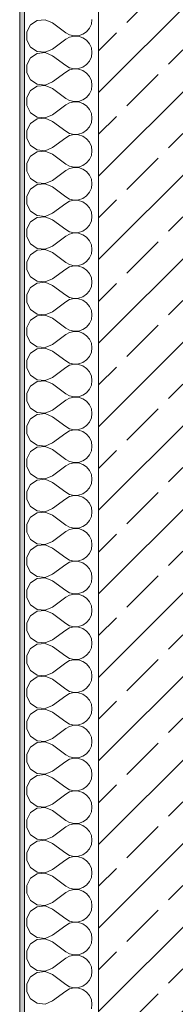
# Model space of a CAD drawing. Header units: metres. Extents: x -3.6 to 84.5, y -11 to 16.8.
# Tile 5 of 225: x -0.175 to 0.141, y 1.866 to 3.866. Entities that reach past the tile are written whole.
import ezdxf

# ---------------------------------------------------------------- set-up
doc = ezdxf.new("R2010")
doc.units = ezdxf.units.M
doc.header["$MEASUREMENT"] = 0
doc.layers.add('604 - Struktur.Wand Aussen', color=7, linetype='Continuous')

# ---------------------------------------------------------------- blocks, each defined once
blk = doc.blocks.new('*X10')
at = {"layer": '604 - Struktur.Wand Aussen', "color": 7, "linetype": 'Continuous', "lineweight": 5}
for p, q in [((-0.1395, 3.8648), (-0.153, 3.8558)), ((-0.1233, 3.8663), (-0.1395, 3.8648)), ((-0.1083, 3.86), (-0.1233, 3.8663)), ((-0.0296, 3.8576), (-0.0283, 3.8667)), ((-0.153, 3.8558), (-0.1607, 3.8415)), ((-0.1607, 3.8415), (-0.1607, 3.8252)), ((-0.1083, 3.86), (-0.0817, 3.84)), ((-0.0468, 3.8369), (-0.0392, 3.8421)), ((-0.0392, 3.8421), (-0.0333, 3.8491)), ((-0.0333, 3.8491), (-0.0296, 3.8576)), ((-0.1607, 3.8252), (-0.153, 3.8109)), ((-0.1083, 3.8067), (-0.0817, 3.8267)), ((-0.0817, 3.84), (-0.0736, 3.8355)), ((-0.0736, 3.8311), (-0.0817, 3.8267)), ((-0.0736, 3.8355), (-0.0647, 3.8335)), ((-0.0647, 3.8332), (-0.0736, 3.8311)), ((-0.0647, 3.8335), (-0.0555, 3.8339)), ((-0.0555, 3.8328), (-0.0647, 3.8332)), ((-0.0555, 3.8339), (-0.0468, 3.8369)), ((-0.0468, 3.8298), (-0.0555, 3.8328)), ((-0.0392, 3.8246), (-0.0468, 3.8298)), ((-0.0333, 3.8175), (-0.0392, 3.8246)), ((-0.153, 3.8109), (-0.1395, 3.8019)), ((-0.1395, 3.8019), (-0.1233, 3.8004)), ((-0.1233, 3.8004), (-0.1083, 3.8067)), ((-0.0296, 3.8091), (-0.0333, 3.8175)), ((-0.0283, 3.8), (-0.0296, 3.8091)), ((-0.153, 3.7891), (-0.1607, 3.7748)), ((-0.1395, 3.7981), (-0.153, 3.7891)), ((-0.1233, 3.7996), (-0.1395, 3.7981)), ((-0.1083, 3.7933), (-0.1233, 3.7996)), ((-0.1083, 3.7933), (-0.0817, 3.7733)), ((-0.0392, 3.7754), (-0.0333, 3.7825)), ((-0.0333, 3.7825), (-0.0296, 3.7909)), ((-0.0296, 3.7909), (-0.0283, 3.8)), ((-0.1607, 3.7748), (-0.1607, 3.7585)), ((-0.0817, 3.7733), (-0.0736, 3.7689)), ((-0.0736, 3.7645), (-0.0817, 3.76)), ((-0.0736, 3.7689), (-0.0647, 3.7668)), ((-0.0647, 3.7665), (-0.0736, 3.7645)), ((-0.0647, 3.7668), (-0.0555, 3.7672)), ((-0.0555, 3.7661), (-0.0647, 3.7665)), ((-0.0555, 3.7672), (-0.0468, 3.7702)), ((-0.0468, 3.7631), (-0.0555, 3.7661)), ((-0.0468, 3.7702), (-0.0392, 3.7754)), ((-0.0392, 3.7579), (-0.0468, 3.7631)), ((-0.1607, 3.7585), (-0.153, 3.7442)), ((-0.153, 3.7442), (-0.1395, 3.7352)), ((-0.1083, 3.74), (-0.0817, 3.76)), ((-0.0333, 3.7509), (-0.0392, 3.7579)), ((-0.0296, 3.7424), (-0.0333, 3.7509)), ((-0.0283, 3.7333), (-0.0296, 3.7424)), ((-0.153, 3.7224), (-0.1607, 3.7081)), ((-0.1395, 3.7314), (-0.153, 3.7224)), ((-0.1395, 3.7352), (-0.1233, 3.7337)), ((-0.1233, 3.733), (-0.1395, 3.7314)), ((-0.1233, 3.7337), (-0.1083, 3.74)), ((-0.1083, 3.7267), (-0.1233, 3.733)), ((-0.1083, 3.7267), (-0.0817, 3.7067)), ((-0.0333, 3.7158), (-0.0296, 3.7242)), ((-0.0296, 3.7242), (-0.0283, 3.7333)), ((-0.1607, 3.7081), (-0.1607, 3.6919)), ((-0.0817, 3.7067), (-0.0736, 3.7022)), ((-0.0736, 3.7022), (-0.0647, 3.7001)), ((-0.0647, 3.7001), (-0.0555, 3.7006)), ((-0.0555, 3.7006), (-0.0468, 3.7035)), ((-0.0468, 3.7035), (-0.0392, 3.7087)), ((-0.0392, 3.7087), (-0.0333, 3.7158)), ((-0.1607, 3.6919), (-0.153, 3.6776)), ((-0.1083, 3.6733), (-0.0817, 3.6933)), ((-0.0736, 3.6978), (-0.0817, 3.6933)), ((-0.0647, 3.6999), (-0.0736, 3.6978)), ((-0.0555, 3.6994), (-0.0647, 3.6999)), ((-0.0468, 3.6965), (-0.0555, 3.6994)), ((-0.0392, 3.6913), (-0.0468, 3.6965)), ((-0.0333, 3.6842), (-0.0392, 3.6913)), ((-0.0296, 3.6758), (-0.0333, 3.6842)), ((-0.153, 3.6776), (-0.1395, 3.6686)), ((-0.1395, 3.6648), (-0.153, 3.6558)), ((-0.1395, 3.6686), (-0.1233, 3.667)), ((-0.1233, 3.6663), (-0.1395, 3.6648)), ((-0.1233, 3.667), (-0.1083, 3.6733)), ((-0.1083, 3.66), (-0.1233, 3.6663)), ((-0.0283, 3.6667), (-0.0296, 3.6758)), ((-0.0296, 3.6576), (-0.0283, 3.6667)), ((-0.153, 3.6558), (-0.1607, 3.6415)), ((-0.1607, 3.6415), (-0.1607, 3.6252)), ((-0.1083, 3.66), (-0.0817, 3.64)), ((-0.0468, 3.6369), (-0.0392, 3.6421)), ((-0.0392, 3.6421), (-0.0333, 3.6491)), ((-0.0333, 3.6491), (-0.0296, 3.6576)), ((-0.1607, 3.6252), (-0.153, 3.6109)), ((-0.1083, 3.6067), (-0.0817, 3.6267)), ((-0.0817, 3.64), (-0.0736, 3.6355)), ((-0.0736, 3.6311), (-0.0817, 3.6267)), ((-0.0736, 3.6355), (-0.0647, 3.6335)), ((-0.0647, 3.6332), (-0.0736, 3.6311)), ((-0.0647, 3.6335), (-0.0555, 3.6339)), ((-0.0555, 3.6328), (-0.0647, 3.6332)), ((-0.0555, 3.6339), (-0.0468, 3.6369)), ((-0.0468, 3.6298), (-0.0555, 3.6328)), ((-0.0392, 3.6246), (-0.0468, 3.6298)), ((-0.0333, 3.6175), (-0.0392, 3.6246)), ((-0.153, 3.6109), (-0.1395, 3.6019)), ((-0.1395, 3.6019), (-0.1233, 3.6004)), ((-0.1233, 3.6004), (-0.1083, 3.6067)), ((-0.0296, 3.6091), (-0.0333, 3.6175)), ((-0.0283, 3.6), (-0.0296, 3.6091)), ((-0.153, 3.5891), (-0.1607, 3.5748)), ((-0.1395, 3.5981), (-0.153, 3.5891)), ((-0.1233, 3.5996), (-0.1395, 3.5981)), ((-0.1083, 3.5933), (-0.1233, 3.5996)), ((-0.1083, 3.5933), (-0.0817, 3.5733)), ((-0.0392, 3.5754), (-0.0333, 3.5825)), ((-0.0333, 3.5825), (-0.0296, 3.5909)), ((-0.0296, 3.5909), (-0.0283, 3.6)), ((-0.1607, 3.5748), (-0.1607, 3.5585)), ((-0.0817, 3.5733), (-0.0736, 3.5689)), ((-0.0736, 3.5645), (-0.0817, 3.56)), ((-0.0736, 3.5689), (-0.0647, 3.5668)), ((-0.0647, 3.5665), (-0.0736, 3.5645)), ((-0.0647, 3.5668), (-0.0555, 3.5672)), ((-0.0555, 3.5661), (-0.0647, 3.5665)), ((-0.0555, 3.5672), (-0.0468, 3.5702)), ((-0.0468, 3.5631), (-0.0555, 3.5661)), ((-0.0468, 3.5702), (-0.0392, 3.5754)), ((-0.0392, 3.5579), (-0.0468, 3.5631)), ((-0.1607, 3.5585), (-0.153, 3.5442)), ((-0.153, 3.5442), (-0.1395, 3.5352)), ((-0.1083, 3.54), (-0.0817, 3.56)), ((-0.0333, 3.5509), (-0.0392, 3.5579)), ((-0.0296, 3.5424), (-0.0333, 3.5509)), ((-0.0283, 3.5333), (-0.0296, 3.5424)), ((-0.153, 3.5224), (-0.1607, 3.5081)), ((-0.1395, 3.5314), (-0.153, 3.5224)), ((-0.1395, 3.5352), (-0.1233, 3.5337)), ((-0.1233, 3.533), (-0.1395, 3.5314)), ((-0.1233, 3.5337), (-0.1083, 3.54)), ((-0.1083, 3.5267), (-0.1233, 3.533)), ((-0.1083, 3.5267), (-0.0817, 3.5067)), ((-0.0333, 3.5158), (-0.0296, 3.5242)), ((-0.0296, 3.5242), (-0.0283, 3.5333)), ((-0.1607, 3.5081), (-0.1607, 3.4919)), ((-0.0817, 3.5067), (-0.0736, 3.5022)), ((-0.0736, 3.5022), (-0.0647, 3.5001)), ((-0.0647, 3.5001), (-0.0555, 3.5006)), ((-0.0555, 3.5006), (-0.0468, 3.5035)), ((-0.0468, 3.5035), (-0.0392, 3.5087)), ((-0.0392, 3.5087), (-0.0333, 3.5158)), ((-0.1607, 3.4919), (-0.153, 3.4776)), ((-0.1083, 3.4733), (-0.0817, 3.4933)), ((-0.0736, 3.4978), (-0.0817, 3.4933)), ((-0.0647, 3.4999), (-0.0736, 3.4978)), ((-0.0555, 3.4994), (-0.0647, 3.4999)), ((-0.0468, 3.4965), (-0.0555, 3.4994)), ((-0.0392, 3.4913), (-0.0468, 3.4965)), ((-0.0333, 3.4842), (-0.0392, 3.4913)), ((-0.0296, 3.4758), (-0.0333, 3.4842)), ((-0.153, 3.4776), (-0.1395, 3.4686)), ((-0.1395, 3.4648), (-0.153, 3.4558)), ((-0.1395, 3.4686), (-0.1233, 3.467)), ((-0.1233, 3.4663), (-0.1395, 3.4648)), ((-0.1233, 3.467), (-0.1083, 3.4733)), ((-0.1083, 3.46), (-0.1233, 3.4663)), ((-0.0283, 3.4667), (-0.0296, 3.4758)), ((-0.0296, 3.4576), (-0.0283, 3.4667)), ((-0.153, 3.4558), (-0.1607, 3.4415)), ((-0.1607, 3.4415), (-0.1607, 3.4252)), ((-0.1083, 3.46), (-0.0817, 3.44)), ((-0.0468, 3.4369), (-0.0392, 3.4421)), ((-0.0392, 3.4421), (-0.0333, 3.4491)), ((-0.0333, 3.4491), (-0.0296, 3.4576)), ((-0.1607, 3.4252), (-0.153, 3.4109)), ((-0.1083, 3.4067), (-0.0817, 3.4267)), ((-0.0817, 3.44), (-0.0736, 3.4355)), ((-0.0736, 3.4311), (-0.0817, 3.4267)), ((-0.0736, 3.4355), (-0.0647, 3.4335)), ((-0.0647, 3.4332), (-0.0736, 3.4311)), ((-0.0647, 3.4335), (-0.0555, 3.4339)), ((-0.0555, 3.4328), (-0.0647, 3.4332)), ((-0.0555, 3.4339), (-0.0468, 3.4369)), ((-0.0468, 3.4298), (-0.0555, 3.4328)), ((-0.0392, 3.4246), (-0.0468, 3.4298)), ((-0.0333, 3.4175), (-0.0392, 3.4246)), ((-0.153, 3.4109), (-0.1395, 3.4019)), ((-0.1395, 3.4019), (-0.1233, 3.4004)), ((-0.1233, 3.4004), (-0.1083, 3.4067)), ((-0.0296, 3.4091), (-0.0333, 3.4175)), ((-0.0283, 3.4), (-0.0296, 3.4091)), ((-0.153, 3.3891), (-0.1607, 3.3748)), ((-0.1395, 3.3981), (-0.153, 3.3891)), ((-0.1233, 3.3996), (-0.1395, 3.3981)), ((-0.1083, 3.3933), (-0.1233, 3.3996)), ((-0.1083, 3.3933), (-0.0817, 3.3733)), ((-0.0392, 3.3754), (-0.0333, 3.3825)), ((-0.0333, 3.3825), (-0.0296, 3.3909)), ((-0.0296, 3.3909), (-0.0283, 3.4)), ((-0.1607, 3.3748), (-0.1607, 3.3585)), ((-0.0817, 3.3733), (-0.0736, 3.3689)), ((-0.0736, 3.3645), (-0.0817, 3.36)), ((-0.0736, 3.3689), (-0.0647, 3.3668)), ((-0.0647, 3.3665), (-0.0736, 3.3645)), ((-0.0647, 3.3668), (-0.0555, 3.3672)), ((-0.0555, 3.3661), (-0.0647, 3.3665)), ((-0.0555, 3.3672), (-0.0468, 3.3702)), ((-0.0468, 3.3631), (-0.0555, 3.3661)), ((-0.0468, 3.3702), (-0.0392, 3.3754)), ((-0.0392, 3.3579), (-0.0468, 3.3631)), ((-0.1607, 3.3585), (-0.153, 3.3442)), ((-0.153, 3.3442), (-0.1395, 3.3352)), ((-0.1083, 3.34), (-0.0817, 3.36)), ((-0.0333, 3.3509), (-0.0392, 3.3579)), ((-0.0296, 3.3424), (-0.0333, 3.3509)), ((-0.0283, 3.3333), (-0.0296, 3.3424)), ((-0.153, 3.3224), (-0.1607, 3.3081)), ((-0.1395, 3.3314), (-0.153, 3.3224)), ((-0.1395, 3.3352), (-0.1233, 3.3337)), ((-0.1233, 3.333), (-0.1395, 3.3314)), ((-0.1233, 3.3337), (-0.1083, 3.34)), ((-0.1083, 3.3267), (-0.1233, 3.333)), ((-0.1083, 3.3267), (-0.0817, 3.3067)), ((-0.0333, 3.3158), (-0.0296, 3.3242)), ((-0.0296, 3.3242), (-0.0283, 3.3333)), ((-0.1607, 3.3081), (-0.1607, 3.2919)), ((-0.0817, 3.3067), (-0.0736, 3.3022)), ((-0.0736, 3.3022), (-0.0647, 3.3001)), ((-0.0647, 3.3001), (-0.0555, 3.3006)), ((-0.0555, 3.3006), (-0.0468, 3.3035)), ((-0.0468, 3.3035), (-0.0392, 3.3087)), ((-0.0392, 3.3087), (-0.0333, 3.3158)), ((-0.1607, 3.2919), (-0.153, 3.2776)), ((-0.1083, 3.2733), (-0.0817, 3.2933)), ((-0.0736, 3.2978), (-0.0817, 3.2933)), ((-0.0647, 3.2999), (-0.0736, 3.2978)), ((-0.0555, 3.2994), (-0.0647, 3.2999)), ((-0.0468, 3.2965), (-0.0555, 3.2994)), ((-0.0392, 3.2913), (-0.0468, 3.2965)), ((-0.0333, 3.2842), (-0.0392, 3.2913)), ((-0.0296, 3.2758), (-0.0333, 3.2842)), ((-0.153, 3.2776), (-0.1395, 3.2686)), ((-0.1395, 3.2648), (-0.153, 3.2558)), ((-0.1395, 3.2686), (-0.1233, 3.267)), ((-0.1233, 3.2663), (-0.1395, 3.2648)), ((-0.1233, 3.267), (-0.1083, 3.2733)), ((-0.1083, 3.26), (-0.1233, 3.2663)), ((-0.0283, 3.2667), (-0.0296, 3.2758)), ((-0.0296, 3.2576), (-0.0283, 3.2667)), ((-0.153, 3.2558), (-0.1607, 3.2415)), ((-0.1607, 3.2415), (-0.1607, 3.2252)), ((-0.1083, 3.26), (-0.0817, 3.24)), ((-0.0468, 3.2369), (-0.0392, 3.2421)), ((-0.0392, 3.2421), (-0.0333, 3.2491)), ((-0.0333, 3.2491), (-0.0296, 3.2576)), ((-0.1607, 3.2252), (-0.153, 3.2109)), ((-0.1083, 3.2067), (-0.0817, 3.2267)), ((-0.0817, 3.24), (-0.0736, 3.2355)), ((-0.0736, 3.2311), (-0.0817, 3.2267)), ((-0.0736, 3.2355), (-0.0647, 3.2335)), ((-0.0647, 3.2332), (-0.0736, 3.2311)), ((-0.0647, 3.2335), (-0.0555, 3.2339)), ((-0.0555, 3.2328), (-0.0647, 3.2332)), ((-0.0555, 3.2339), (-0.0468, 3.2369)), ((-0.0468, 3.2298), (-0.0555, 3.2328)), ((-0.0392, 3.2246), (-0.0468, 3.2298)), ((-0.0333, 3.2175), (-0.0392, 3.2246)), ((-0.153, 3.2109), (-0.1395, 3.2019)), ((-0.1395, 3.2019), (-0.1233, 3.2004)), ((-0.1233, 3.2004), (-0.1083, 3.2067)), ((-0.0296, 3.2091), (-0.0333, 3.2175)), ((-0.0283, 3.2), (-0.0296, 3.2091)), ((-0.153, 3.1891), (-0.1607, 3.1748)), ((-0.1395, 3.1981), (-0.153, 3.1891)), ((-0.1233, 3.1996), (-0.1395, 3.1981)), ((-0.1083, 3.1933), (-0.1233, 3.1996)), ((-0.1083, 3.1933), (-0.0817, 3.1733)), ((-0.0392, 3.1754), (-0.0333, 3.1825)), ((-0.0333, 3.1825), (-0.0296, 3.1909)), ((-0.0296, 3.1909), (-0.0283, 3.2)), ((-0.1607, 3.1748), (-0.1607, 3.1585)), ((-0.0817, 3.1733), (-0.0736, 3.1689)), ((-0.0736, 3.1645), (-0.0817, 3.16)), ((-0.0736, 3.1689), (-0.0647, 3.1668)), ((-0.0647, 3.1665), (-0.0736, 3.1645)), ((-0.0647, 3.1668), (-0.0555, 3.1672)), ((-0.0555, 3.1661), (-0.0647, 3.1665)), ((-0.0555, 3.1672), (-0.0468, 3.1702)), ((-0.0468, 3.1631), (-0.0555, 3.1661)), ((-0.0468, 3.1702), (-0.0392, 3.1754)), ((-0.0392, 3.1579), (-0.0468, 3.1631)), ((-0.1607, 3.1585), (-0.153, 3.1442)), ((-0.153, 3.1442), (-0.1395, 3.1352)), ((-0.1083, 3.14), (-0.0817, 3.16)), ((-0.0333, 3.1509), (-0.0392, 3.1579)), ((-0.0296, 3.1424), (-0.0333, 3.1509)), ((-0.0283, 3.1333), (-0.0296, 3.1424)), ((-0.153, 3.1224), (-0.1607, 3.1081)), ((-0.1395, 3.1314), (-0.153, 3.1224)), ((-0.1395, 3.1352), (-0.1233, 3.1337)), ((-0.1233, 3.133), (-0.1395, 3.1314)), ((-0.1233, 3.1337), (-0.1083, 3.14)), ((-0.1083, 3.1267), (-0.1233, 3.133)), ((-0.1083, 3.1267), (-0.0817, 3.1067)), ((-0.0333, 3.1158), (-0.0296, 3.1242)), ((-0.0296, 3.1242), (-0.0283, 3.1333)), ((-0.1607, 3.1081), (-0.1607, 3.0919)), ((-0.0817, 3.1067), (-0.0736, 3.1022)), ((-0.0736, 3.1022), (-0.0647, 3.1001)), ((-0.0647, 3.1001), (-0.0555, 3.1006)), ((-0.0555, 3.1006), (-0.0468, 3.1035)), ((-0.0468, 3.1035), (-0.0392, 3.1087)), ((-0.0392, 3.1087), (-0.0333, 3.1158)), ((-0.1607, 3.0919), (-0.153, 3.0776)), ((-0.1083, 3.0733), (-0.0817, 3.0933)), ((-0.0736, 3.0978), (-0.0817, 3.0933)), ((-0.0647, 3.0999), (-0.0736, 3.0978)), ((-0.0555, 3.0994), (-0.0647, 3.0999)), ((-0.0468, 3.0965), (-0.0555, 3.0994)), ((-0.0392, 3.0913), (-0.0468, 3.0965)), ((-0.0333, 3.0842), (-0.0392, 3.0913)), ((-0.0296, 3.0758), (-0.0333, 3.0842)), ((-0.153, 3.0776), (-0.1395, 3.0686)), ((-0.1395, 3.0648), (-0.153, 3.0558)), ((-0.1395, 3.0686), (-0.1233, 3.067)), ((-0.1233, 3.0663), (-0.1395, 3.0648)), ((-0.1233, 3.067), (-0.1083, 3.0733)), ((-0.1083, 3.06), (-0.1233, 3.0663)), ((-0.0283, 3.0667), (-0.0296, 3.0758)), ((-0.0296, 3.0576), (-0.0283, 3.0667)), ((-0.153, 3.0558), (-0.1607, 3.0415)), ((-0.1607, 3.0415), (-0.1607, 3.0252)), ((-0.1083, 3.06), (-0.0817, 3.04)), ((-0.0468, 3.0369), (-0.0392, 3.0421)), ((-0.0392, 3.0421), (-0.0333, 3.0491)), ((-0.0333, 3.0491), (-0.0296, 3.0576)), ((-0.1607, 3.0252), (-0.153, 3.0109)), ((-0.1083, 3.0067), (-0.0817, 3.0267)), ((-0.0817, 3.04), (-0.0736, 3.0355)), ((-0.0736, 3.0311), (-0.0817, 3.0267)), ((-0.0736, 3.0355), (-0.0647, 3.0335)), ((-0.0647, 3.0332), (-0.0736, 3.0311)), ((-0.0647, 3.0335), (-0.0555, 3.0339)), ((-0.0555, 3.0328), (-0.0647, 3.0332)), ((-0.0555, 3.0339), (-0.0468, 3.0369)), ((-0.0468, 3.0298), (-0.0555, 3.0328)), ((-0.0392, 3.0246), (-0.0468, 3.0298)), ((-0.0333, 3.0175), (-0.0392, 3.0246)), ((-0.153, 3.0109), (-0.1395, 3.0019)), ((-0.1395, 3.0019), (-0.1233, 3.0004)), ((-0.1233, 3.0004), (-0.1083, 3.0067)), ((-0.0296, 3.0091), (-0.0333, 3.0175)), ((-0.0283, 3), (-0.0296, 3.0091)), ((-0.153, 2.9891), (-0.1607, 2.9748)), ((-0.1395, 2.9981), (-0.153, 2.9891)), ((-0.1233, 2.9996), (-0.1395, 2.9981)), ((-0.1083, 2.9933), (-0.1233, 2.9996)), ((-0.1083, 2.9933), (-0.0817, 2.9733)), ((-0.0392, 2.9754), (-0.0333, 2.9825)), ((-0.0333, 2.9825), (-0.0296, 2.9909)), ((-0.0296, 2.9909), (-0.0283, 3)), ((-0.1607, 2.9748), (-0.1607, 2.9585)), ((-0.0817, 2.9733), (-0.0736, 2.9689)), ((-0.0736, 2.9645), (-0.0817, 2.96)), ((-0.0736, 2.9689), (-0.0647, 2.9668)), ((-0.0647, 2.9665), (-0.0736, 2.9645)), ((-0.0647, 2.9668), (-0.0555, 2.9672)), ((-0.0555, 2.9661), (-0.0647, 2.9665)), ((-0.0555, 2.9672), (-0.0468, 2.9702)), ((-0.0468, 2.9631), (-0.0555, 2.9661)), ((-0.0468, 2.9702), (-0.0392, 2.9754)), ((-0.0392, 2.9579), (-0.0468, 2.9631)), ((-0.1607, 2.9585), (-0.153, 2.9442)), ((-0.153, 2.9442), (-0.1395, 2.9352)), ((-0.1083, 2.94), (-0.0817, 2.96)), ((-0.0333, 2.9509), (-0.0392, 2.9579)), ((-0.0296, 2.9424), (-0.0333, 2.9509)), ((-0.0283, 2.9333), (-0.0296, 2.9424)), ((-0.153, 2.9224), (-0.1607, 2.9081)), ((-0.1395, 2.9314), (-0.153, 2.9224)), ((-0.1395, 2.9352), (-0.1233, 2.9337)), ((-0.1233, 2.933), (-0.1395, 2.9314)), ((-0.1233, 2.9337), (-0.1083, 2.94)), ((-0.1083, 2.9267), (-0.1233, 2.933)), ((-0.1083, 2.9267), (-0.0817, 2.9067)), ((-0.0333, 2.9158), (-0.0296, 2.9242)), ((-0.0296, 2.9242), (-0.0283, 2.9333)), ((-0.1607, 2.9081), (-0.1607, 2.8919)), ((-0.0817, 2.9067), (-0.0736, 2.9022)), ((-0.0736, 2.9022), (-0.0647, 2.9001)), ((-0.0647, 2.9001), (-0.0555, 2.9006)), ((-0.0555, 2.9006), (-0.0468, 2.9035)), ((-0.0468, 2.9035), (-0.0392, 2.9087)), ((-0.0392, 2.9087), (-0.0333, 2.9158)), ((-0.1607, 2.8919), (-0.153, 2.8776)), ((-0.1083, 2.8733), (-0.0817, 2.8933)), ((-0.0736, 2.8978), (-0.0817, 2.8933)), ((-0.0647, 2.8999), (-0.0736, 2.8978)), ((-0.0555, 2.8994), (-0.0647, 2.8999)), ((-0.0468, 2.8965), (-0.0555, 2.8994)), ((-0.0392, 2.8913), (-0.0468, 2.8965)), ((-0.0333, 2.8842), (-0.0392, 2.8913)), ((-0.0296, 2.8758), (-0.0333, 2.8842)), ((-0.153, 2.8776), (-0.1395, 2.8686)), ((-0.1395, 2.8648), (-0.153, 2.8558)), ((-0.1395, 2.8686), (-0.1233, 2.867)), ((-0.1233, 2.8663), (-0.1395, 2.8648)), ((-0.1233, 2.867), (-0.1083, 2.8733)), ((-0.1083, 2.86), (-0.1233, 2.8663)), ((-0.0283, 2.8667), (-0.0296, 2.8758)), ((-0.0296, 2.8576), (-0.0283, 2.8667)), ((-0.153, 2.8558), (-0.1607, 2.8415)), ((-0.1607, 2.8415), (-0.1607, 2.8252)), ((-0.1083, 2.86), (-0.0817, 2.84)), ((-0.0468, 2.8369), (-0.0392, 2.8421)), ((-0.0392, 2.8421), (-0.0333, 2.8491)), ((-0.0333, 2.8491), (-0.0296, 2.8576)), ((-0.1607, 2.8252), (-0.153, 2.8109)), ((-0.1083, 2.8067), (-0.0817, 2.8267)), ((-0.0817, 2.84), (-0.0736, 2.8355)), ((-0.0736, 2.8311), (-0.0817, 2.8267)), ((-0.0736, 2.8355), (-0.0647, 2.8335)), ((-0.0647, 2.8332), (-0.0736, 2.8311)), ((-0.0647, 2.8335), (-0.0555, 2.8339)), ((-0.0555, 2.8328), (-0.0647, 2.8332)), ((-0.0555, 2.8339), (-0.0468, 2.8369)), ((-0.0468, 2.8298), (-0.0555, 2.8328)), ((-0.0392, 2.8246), (-0.0468, 2.8298)), ((-0.0333, 2.8175), (-0.0392, 2.8246)), ((-0.153, 2.8109), (-0.1395, 2.8019)), ((-0.1395, 2.8019), (-0.1233, 2.8004)), ((-0.1233, 2.8004), (-0.1083, 2.8067)), ((-0.0296, 2.8091), (-0.0333, 2.8175)), ((-0.0283, 2.8), (-0.0296, 2.8091)), ((-0.153, 2.7891), (-0.1607, 2.7748)), ((-0.1395, 2.7981), (-0.153, 2.7891)), ((-0.1233, 2.7996), (-0.1395, 2.7981)), ((-0.1083, 2.7933), (-0.1233, 2.7996)), ((-0.1083, 2.7933), (-0.0817, 2.7733)), ((-0.0392, 2.7754), (-0.0333, 2.7825)), ((-0.0333, 2.7825), (-0.0296, 2.7909)), ((-0.0296, 2.7909), (-0.0283, 2.8)), ((-0.1607, 2.7748), (-0.1607, 2.7585)), ((-0.0817, 2.7733), (-0.0736, 2.7689)), ((-0.0736, 2.7645), (-0.0817, 2.76)), ((-0.0736, 2.7689), (-0.0647, 2.7668)), ((-0.0647, 2.7665), (-0.0736, 2.7645)), ((-0.0647, 2.7668), (-0.0555, 2.7672)), ((-0.0555, 2.7661), (-0.0647, 2.7665)), ((-0.0555, 2.7672), (-0.0468, 2.7702)), ((-0.0468, 2.7631), (-0.0555, 2.7661)), ((-0.0468, 2.7702), (-0.0392, 2.7754)), ((-0.0392, 2.7579), (-0.0468, 2.7631)), ((-0.1607, 2.7585), (-0.153, 2.7442)), ((-0.153, 2.7442), (-0.1395, 2.7352)), ((-0.1083, 2.74), (-0.0817, 2.76)), ((-0.0333, 2.7509), (-0.0392, 2.7579)), ((-0.0296, 2.7424), (-0.0333, 2.7509)), ((-0.0283, 2.7333), (-0.0296, 2.7424)), ((-0.153, 2.7224), (-0.1607, 2.7081)), ((-0.1395, 2.7314), (-0.153, 2.7224)), ((-0.1395, 2.7352), (-0.1233, 2.7337)), ((-0.1233, 2.733), (-0.1395, 2.7314)), ((-0.1233, 2.7337), (-0.1083, 2.74)), ((-0.1083, 2.7267), (-0.1233, 2.733)), ((-0.1083, 2.7267), (-0.0817, 2.7067)), ((-0.0333, 2.7158), (-0.0296, 2.7242)), ((-0.0296, 2.7242), (-0.0283, 2.7333)), ((-0.1607, 2.7081), (-0.1607, 2.6919)), ((-0.0817, 2.7067), (-0.0736, 2.7022)), ((-0.0736, 2.7022), (-0.0647, 2.7001)), ((-0.0647, 2.7001), (-0.0555, 2.7006)), ((-0.0555, 2.7006), (-0.0468, 2.7035)), ((-0.0468, 2.7035), (-0.0392, 2.7087)), ((-0.0392, 2.7087), (-0.0333, 2.7158)), ((-0.1607, 2.6919), (-0.153, 2.6776)), ((-0.1083, 2.6733), (-0.0817, 2.6933)), ((-0.0736, 2.6978), (-0.0817, 2.6933)), ((-0.0647, 2.6999), (-0.0736, 2.6978)), ((-0.0555, 2.6994), (-0.0647, 2.6999)), ((-0.0468, 2.6965), (-0.0555, 2.6994)), ((-0.0392, 2.6913), (-0.0468, 2.6965)), ((-0.0333, 2.6842), (-0.0392, 2.6913)), ((-0.0296, 2.6758), (-0.0333, 2.6842)), ((-0.153, 2.6776), (-0.1395, 2.6686)), ((-0.1395, 2.6648), (-0.153, 2.6558)), ((-0.1395, 2.6686), (-0.1233, 2.667)), ((-0.1233, 2.6663), (-0.1395, 2.6648)), ((-0.1233, 2.667), (-0.1083, 2.6733)), ((-0.1083, 2.66), (-0.1233, 2.6663)), ((-0.0283, 2.6667), (-0.0296, 2.6758)), ((-0.0296, 2.6576), (-0.0283, 2.6667)), ((-0.153, 2.6558), (-0.1607, 2.6415)), ((-0.1607, 2.6415), (-0.1607, 2.6252)), ((-0.1083, 2.66), (-0.0817, 2.64)), ((-0.0468, 2.6369), (-0.0392, 2.6421)), ((-0.0392, 2.6421), (-0.0333, 2.6491)), ((-0.0333, 2.6491), (-0.0296, 2.6576)), ((-0.1607, 2.6252), (-0.153, 2.6109)), ((-0.1083, 2.6067), (-0.0817, 2.6267)), ((-0.0817, 2.64), (-0.0736, 2.6355)), ((-0.0736, 2.6311), (-0.0817, 2.6267)), ((-0.0736, 2.6355), (-0.0647, 2.6335)), ((-0.0647, 2.6332), (-0.0736, 2.6311)), ((-0.0647, 2.6335), (-0.0555, 2.6339)), ((-0.0555, 2.6328), (-0.0647, 2.6332)), ((-0.0555, 2.6339), (-0.0468, 2.6369)), ((-0.0468, 2.6298), (-0.0555, 2.6328)), ((-0.0392, 2.6246), (-0.0468, 2.6298)), ((-0.0333, 2.6175), (-0.0392, 2.6246)), ((-0.153, 2.6109), (-0.1395, 2.6019)), ((-0.1395, 2.6019), (-0.1233, 2.6004)), ((-0.1233, 2.6004), (-0.1083, 2.6067)), ((-0.0296, 2.6091), (-0.0333, 2.6175)), ((-0.0283, 2.6), (-0.0296, 2.6091)), ((-0.153, 2.5891), (-0.1607, 2.5748)), ((-0.1395, 2.5981), (-0.153, 2.5891)), ((-0.1233, 2.5996), (-0.1395, 2.5981)), ((-0.1083, 2.5933), (-0.1233, 2.5996)), ((-0.1083, 2.5933), (-0.0817, 2.5733)), ((-0.0392, 2.5754), (-0.0333, 2.5825)), ((-0.0333, 2.5825), (-0.0296, 2.5909)), ((-0.0296, 2.5909), (-0.0283, 2.6)), ((-0.1607, 2.5748), (-0.1607, 2.5585)), ((-0.0817, 2.5733), (-0.0736, 2.5689)), ((-0.0736, 2.5645), (-0.0817, 2.56)), ((-0.0736, 2.5689), (-0.0647, 2.5668)), ((-0.0647, 2.5665), (-0.0736, 2.5645)), ((-0.0647, 2.5668), (-0.0555, 2.5672)), ((-0.0555, 2.5661), (-0.0647, 2.5665)), ((-0.0555, 2.5672), (-0.0468, 2.5702)), ((-0.0468, 2.5631), (-0.0555, 2.5661)), ((-0.0468, 2.5702), (-0.0392, 2.5754)), ((-0.0392, 2.5579), (-0.0468, 2.5631)), ((-0.1607, 2.5585), (-0.153, 2.5442)), ((-0.153, 2.5442), (-0.1395, 2.5352)), ((-0.1083, 2.54), (-0.0817, 2.56)), ((-0.0333, 2.5509), (-0.0392, 2.5579)), ((-0.0296, 2.5424), (-0.0333, 2.5509)), ((-0.0283, 2.5333), (-0.0296, 2.5424)), ((-0.153, 2.5224), (-0.1607, 2.5081)), ((-0.1395, 2.5314), (-0.153, 2.5224)), ((-0.1395, 2.5352), (-0.1233, 2.5337)), ((-0.1233, 2.533), (-0.1395, 2.5314)), ((-0.1233, 2.5337), (-0.1083, 2.54)), ((-0.1083, 2.5267), (-0.1233, 2.533)), ((-0.1083, 2.5267), (-0.0817, 2.5067)), ((-0.0333, 2.5158), (-0.0296, 2.5242)), ((-0.0296, 2.5242), (-0.0283, 2.5333)), ((-0.1607, 2.5081), (-0.1607, 2.4919)), ((-0.0817, 2.5067), (-0.0736, 2.5022)), ((-0.0736, 2.5022), (-0.0647, 2.5001)), ((-0.0647, 2.5001), (-0.0555, 2.5006)), ((-0.0555, 2.5006), (-0.0468, 2.5035)), ((-0.0468, 2.5035), (-0.0392, 2.5087)), ((-0.0392, 2.5087), (-0.0333, 2.5158)), ((-0.1607, 2.4919), (-0.153, 2.4776)), ((-0.1083, 2.4733), (-0.0817, 2.4933)), ((-0.0736, 2.4978), (-0.0817, 2.4933)), ((-0.0647, 2.4999), (-0.0736, 2.4978)), ((-0.0555, 2.4994), (-0.0647, 2.4999)), ((-0.0468, 2.4965), (-0.0555, 2.4994)), ((-0.0392, 2.4913), (-0.0468, 2.4965)), ((-0.0333, 2.4842), (-0.0392, 2.4913)), ((-0.0296, 2.4758), (-0.0333, 2.4842)), ((-0.153, 2.4776), (-0.1395, 2.4686)), ((-0.1395, 2.4648), (-0.153, 2.4558)), ((-0.1395, 2.4686), (-0.1233, 2.467)), ((-0.1233, 2.4663), (-0.1395, 2.4648)), ((-0.1233, 2.467), (-0.1083, 2.4733)), ((-0.1083, 2.46), (-0.1233, 2.4663)), ((-0.0283, 2.4667), (-0.0296, 2.4758)), ((-0.0296, 2.4576), (-0.0283, 2.4667)), ((-0.153, 2.4558), (-0.1607, 2.4415)), ((-0.1607, 2.4415), (-0.1607, 2.4252)), ((-0.1083, 2.46), (-0.0817, 2.44)), ((-0.0468, 2.4369), (-0.0392, 2.4421)), ((-0.0392, 2.4421), (-0.0333, 2.4491)), ((-0.0333, 2.4491), (-0.0296, 2.4576)), ((-0.1607, 2.4252), (-0.153, 2.4109)), ((-0.1083, 2.4067), (-0.0817, 2.4267)), ((-0.0817, 2.44), (-0.0736, 2.4355)), ((-0.0736, 2.4311), (-0.0817, 2.4267)), ((-0.0736, 2.4355), (-0.0647, 2.4335)), ((-0.0647, 2.4332), (-0.0736, 2.4311)), ((-0.0647, 2.4335), (-0.0555, 2.4339)), ((-0.0555, 2.4328), (-0.0647, 2.4332)), ((-0.0555, 2.4339), (-0.0468, 2.4369)), ((-0.0468, 2.4298), (-0.0555, 2.4328)), ((-0.0392, 2.4246), (-0.0468, 2.4298)), ((-0.0333, 2.4175), (-0.0392, 2.4246)), ((-0.153, 2.4109), (-0.1395, 2.4019)), ((-0.1395, 2.4019), (-0.1233, 2.4004)), ((-0.1233, 2.4004), (-0.1083, 2.4067)), ((-0.0296, 2.4091), (-0.0333, 2.4175)), ((-0.0283, 2.4), (-0.0296, 2.4091)), ((-0.153, 2.3891), (-0.1607, 2.3748)), ((-0.1395, 2.3981), (-0.153, 2.3891)), ((-0.1233, 2.3996), (-0.1395, 2.3981)), ((-0.1083, 2.3933), (-0.1233, 2.3996)), ((-0.1083, 2.3933), (-0.0817, 2.3733)), ((-0.0392, 2.3754), (-0.0333, 2.3825)), ((-0.0333, 2.3825), (-0.0296, 2.3909)), ((-0.0296, 2.3909), (-0.0283, 2.4)), ((-0.1607, 2.3748), (-0.1607, 2.3585)), ((-0.0817, 2.3733), (-0.0736, 2.3689)), ((-0.0736, 2.3645), (-0.0817, 2.36)), ((-0.0736, 2.3689), (-0.0647, 2.3668)), ((-0.0647, 2.3665), (-0.0736, 2.3645)), ((-0.0647, 2.3668), (-0.0555, 2.3672)), ((-0.0555, 2.3661), (-0.0647, 2.3665)), ((-0.0555, 2.3672), (-0.0468, 2.3702)), ((-0.0468, 2.3631), (-0.0555, 2.3661)), ((-0.0468, 2.3702), (-0.0392, 2.3754)), ((-0.0392, 2.3579), (-0.0468, 2.3631)), ((-0.1607, 2.3585), (-0.153, 2.3442)), ((-0.153, 2.3442), (-0.1395, 2.3352)), ((-0.1083, 2.34), (-0.0817, 2.36)), ((-0.0333, 2.3509), (-0.0392, 2.3579)), ((-0.0296, 2.3424), (-0.0333, 2.3509)), ((-0.0283, 2.3333), (-0.0296, 2.3424)), ((-0.153, 2.3224), (-0.1607, 2.3081)), ((-0.1395, 2.3314), (-0.153, 2.3224)), ((-0.1395, 2.3352), (-0.1233, 2.3337)), ((-0.1233, 2.333), (-0.1395, 2.3314)), ((-0.1233, 2.3337), (-0.1083, 2.34)), ((-0.1083, 2.3267), (-0.1233, 2.333)), ((-0.1083, 2.3267), (-0.0817, 2.3067)), ((-0.0333, 2.3158), (-0.0296, 2.3242)), ((-0.0296, 2.3242), (-0.0283, 2.3333)), ((-0.1607, 2.3081), (-0.1607, 2.2919)), ((-0.0817, 2.3067), (-0.0736, 2.3022)), ((-0.0736, 2.3022), (-0.0647, 2.3001)), ((-0.0647, 2.3001), (-0.0555, 2.3006)), ((-0.0555, 2.3006), (-0.0468, 2.3035)), ((-0.0468, 2.3035), (-0.0392, 2.3087)), ((-0.0392, 2.3087), (-0.0333, 2.3158)), ((-0.1607, 2.2919), (-0.153, 2.2776)), ((-0.1083, 2.2733), (-0.0817, 2.2933)), ((-0.0736, 2.2978), (-0.0817, 2.2933)), ((-0.0647, 2.2999), (-0.0736, 2.2978)), ((-0.0555, 2.2994), (-0.0647, 2.2999)), ((-0.0468, 2.2965), (-0.0555, 2.2994)), ((-0.0392, 2.2913), (-0.0468, 2.2965)), ((-0.0333, 2.2842), (-0.0392, 2.2913)), ((-0.0296, 2.2758), (-0.0333, 2.2842)), ((-0.153, 2.2776), (-0.1395, 2.2686)), ((-0.1395, 2.2648), (-0.153, 2.2558)), ((-0.1395, 2.2686), (-0.1233, 2.267)), ((-0.1233, 2.2663), (-0.1395, 2.2648)), ((-0.1233, 2.267), (-0.1083, 2.2733)), ((-0.1083, 2.26), (-0.1233, 2.2663)), ((-0.0283, 2.2667), (-0.0296, 2.2758)), ((-0.0296, 2.2576), (-0.0283, 2.2667)), ((-0.153, 2.2558), (-0.1607, 2.2415)), ((-0.1607, 2.2415), (-0.1607, 2.2252)), ((-0.1083, 2.26), (-0.0817, 2.24)), ((-0.0468, 2.2369), (-0.0392, 2.2421)), ((-0.0392, 2.2421), (-0.0333, 2.2491)), ((-0.0333, 2.2491), (-0.0296, 2.2576)), ((-0.1607, 2.2252), (-0.153, 2.2109)), ((-0.1083, 2.2067), (-0.0817, 2.2267)), ((-0.0817, 2.24), (-0.0736, 2.2355)), ((-0.0736, 2.2311), (-0.0817, 2.2267)), ((-0.0736, 2.2355), (-0.0647, 2.2335)), ((-0.0647, 2.2332), (-0.0736, 2.2311)), ((-0.0647, 2.2335), (-0.0555, 2.2339)), ((-0.0555, 2.2328), (-0.0647, 2.2332)), ((-0.0555, 2.2339), (-0.0468, 2.2369)), ((-0.0468, 2.2298), (-0.0555, 2.2328)), ((-0.0392, 2.2246), (-0.0468, 2.2298)), ((-0.0333, 2.2175), (-0.0392, 2.2246)), ((-0.153, 2.2109), (-0.1395, 2.2019)), ((-0.1395, 2.2019), (-0.1233, 2.2004)), ((-0.1233, 2.2004), (-0.1083, 2.2067)), ((-0.0296, 2.2091), (-0.0333, 2.2175)), ((-0.0283, 2.2), (-0.0296, 2.2091)), ((-0.153, 2.1891), (-0.1607, 2.1748)), ((-0.1395, 2.1981), (-0.153, 2.1891)), ((-0.1233, 2.1996), (-0.1395, 2.1981)), ((-0.1083, 2.1933), (-0.1233, 2.1996)), ((-0.1083, 2.1933), (-0.0817, 2.1733)), ((-0.0392, 2.1754), (-0.0333, 2.1825)), ((-0.0333, 2.1825), (-0.0296, 2.1909)), ((-0.0296, 2.1909), (-0.0283, 2.2)), ((-0.1607, 2.1748), (-0.1607, 2.1585)), ((-0.0817, 2.1733), (-0.0736, 2.1689)), ((-0.0736, 2.1645), (-0.0817, 2.16)), ((-0.0736, 2.1689), (-0.0647, 2.1668)), ((-0.0647, 2.1665), (-0.0736, 2.1645)), ((-0.0647, 2.1668), (-0.0555, 2.1672)), ((-0.0555, 2.1661), (-0.0647, 2.1665)), ((-0.0555, 2.1672), (-0.0468, 2.1702)), ((-0.0468, 2.1631), (-0.0555, 2.1661)), ((-0.0468, 2.1702), (-0.0392, 2.1754)), ((-0.0392, 2.1579), (-0.0468, 2.1631)), ((-0.1607, 2.1585), (-0.153, 2.1442)), ((-0.153, 2.1442), (-0.1395, 2.1352)), ((-0.1083, 2.14), (-0.0817, 2.16)), ((-0.0333, 2.1509), (-0.0392, 2.1579)), ((-0.0296, 2.1424), (-0.0333, 2.1509)), ((-0.0283, 2.1333), (-0.0296, 2.1424)), ((-0.153, 2.1224), (-0.1607, 2.1081)), ((-0.1395, 2.1314), (-0.153, 2.1224)), ((-0.1395, 2.1352), (-0.1233, 2.1337)), ((-0.1233, 2.133), (-0.1395, 2.1314)), ((-0.1233, 2.1337), (-0.1083, 2.14)), ((-0.1083, 2.1267), (-0.1233, 2.133)), ((-0.1083, 2.1267), (-0.0817, 2.1067)), ((-0.0333, 2.1158), (-0.0296, 2.1242)), ((-0.0296, 2.1242), (-0.0283, 2.1333)), ((-0.1607, 2.1081), (-0.1607, 2.0919)), ((-0.0817, 2.1067), (-0.0736, 2.1022)), ((-0.0736, 2.1022), (-0.0647, 2.1001)), ((-0.0647, 2.1001), (-0.0555, 2.1006)), ((-0.0555, 2.1006), (-0.0468, 2.1035)), ((-0.0468, 2.1035), (-0.0392, 2.1087)), ((-0.0392, 2.1087), (-0.0333, 2.1158)), ((-0.1607, 2.0919), (-0.153, 2.0776)), ((-0.1083, 2.0733), (-0.0817, 2.0933)), ((-0.0736, 2.0978), (-0.0817, 2.0933)), ((-0.0647, 2.0999), (-0.0736, 2.0978)), ((-0.0555, 2.0994), (-0.0647, 2.0999)), ((-0.0468, 2.0965), (-0.0555, 2.0994)), ((-0.0392, 2.0913), (-0.0468, 2.0965)), ((-0.0333, 2.0842), (-0.0392, 2.0913)), ((-0.0296, 2.0758), (-0.0333, 2.0842)), ((-0.153, 2.0776), (-0.1395, 2.0686)), ((-0.1395, 2.0648), (-0.153, 2.0558)), ((-0.1395, 2.0686), (-0.1233, 2.067)), ((-0.1233, 2.0663), (-0.1395, 2.0648)), ((-0.1233, 2.067), (-0.1083, 2.0733)), ((-0.1083, 2.06), (-0.1233, 2.0663)), ((-0.0283, 2.0667), (-0.0296, 2.0758)), ((-0.0296, 2.0576), (-0.0283, 2.0667)), ((-0.153, 2.0558), (-0.1607, 2.0415)), ((-0.1607, 2.0415), (-0.1607, 2.0252)), ((-0.1083, 2.06), (-0.0817, 2.04)), ((-0.0468, 2.0369), (-0.0392, 2.0421)), ((-0.0392, 2.0421), (-0.0333, 2.0491)), ((-0.0333, 2.0491), (-0.0296, 2.0576)), ((-0.1607, 2.0252), (-0.153, 2.0109)), ((-0.1083, 2.0067), (-0.0817, 2.0267)), ((-0.0817, 2.04), (-0.0736, 2.0355)), ((-0.0736, 2.0311), (-0.0817, 2.0267)), ((-0.0736, 2.0355), (-0.0647, 2.0335)), ((-0.0647, 2.0332), (-0.0736, 2.0311)), ((-0.0647, 2.0335), (-0.0555, 2.0339)), ((-0.0555, 2.0328), (-0.0647, 2.0332)), ((-0.0555, 2.0339), (-0.0468, 2.0369)), ((-0.0468, 2.0298), (-0.0555, 2.0328)), ((-0.0392, 2.0246), (-0.0468, 2.0298)), ((-0.0333, 2.0175), (-0.0392, 2.0246)), ((-0.153, 2.0109), (-0.1395, 2.0019)), ((-0.1395, 2.0019), (-0.1233, 2.0004)), ((-0.1233, 2.0004), (-0.1083, 2.0067)), ((-0.0296, 2.0091), (-0.0333, 2.0175)), ((-0.0283, 2), (-0.0296, 2.0091)), ((-0.153, 1.9891), (-0.1607, 1.9748)), ((-0.1395, 1.9981), (-0.153, 1.9891)), ((-0.1233, 1.9996), (-0.1395, 1.9981)), ((-0.1083, 1.9933), (-0.1233, 1.9996)), ((-0.1083, 1.9933), (-0.0817, 1.9733)), ((-0.0392, 1.9754), (-0.0333, 1.9825)), ((-0.0333, 1.9825), (-0.0296, 1.9909)), ((-0.0296, 1.9909), (-0.0283, 2)), ((-0.1607, 1.9748), (-0.1607, 1.9585)), ((-0.0817, 1.9733), (-0.0736, 1.9689)), ((-0.0736, 1.9645), (-0.0817, 1.96)), ((-0.0736, 1.9689), (-0.0647, 1.9668)), ((-0.0647, 1.9665), (-0.0736, 1.9645)), ((-0.0647, 1.9668), (-0.0555, 1.9672)), ((-0.0555, 1.9661), (-0.0647, 1.9665)), ((-0.0555, 1.9672), (-0.0468, 1.9702)), ((-0.0468, 1.9631), (-0.0555, 1.9661)), ((-0.0468, 1.9702), (-0.0392, 1.9754)), ((-0.0392, 1.9579), (-0.0468, 1.9631)), ((-0.1607, 1.9585), (-0.153, 1.9442)), ((-0.153, 1.9442), (-0.1395, 1.9352)), ((-0.1083, 1.94), (-0.0817, 1.96)), ((-0.0333, 1.9509), (-0.0392, 1.9579)), ((-0.0296, 1.9424), (-0.0333, 1.9509)), ((-0.0283, 1.9333), (-0.0296, 1.9424)), ((-0.153, 1.9224), (-0.1607, 1.9081)), ((-0.1395, 1.9314), (-0.153, 1.9224)), ((-0.1395, 1.9352), (-0.1233, 1.9337)), ((-0.1233, 1.933), (-0.1395, 1.9314)), ((-0.1233, 1.9337), (-0.1083, 1.94)), ((-0.1083, 1.9267), (-0.1233, 1.933)), ((-0.1083, 1.9267), (-0.0817, 1.9067)), ((-0.0333, 1.9158), (-0.0296, 1.9242)), ((-0.0296, 1.9242), (-0.0283, 1.9333)), ((-0.1607, 1.9081), (-0.1607, 1.8919)), ((-0.0817, 1.9067), (-0.0736, 1.9022)), ((-0.0736, 1.9022), (-0.0647, 1.9001)), ((-0.0647, 1.9001), (-0.0555, 1.9006)), ((-0.0555, 1.9006), (-0.0468, 1.9035)), ((-0.0468, 1.9035), (-0.0392, 1.9087)), ((-0.0392, 1.9087), (-0.0333, 1.9158)), ((-0.1607, 1.8919), (-0.153, 1.8776)), ((-0.1083, 1.8733), (-0.0817, 1.8933)), ((-0.0736, 1.8978), (-0.0817, 1.8933)), ((-0.0647, 1.8999), (-0.0736, 1.8978)), ((-0.0555, 1.8994), (-0.0647, 1.8999)), ((-0.0468, 1.8965), (-0.0555, 1.8994)), ((-0.0392, 1.8913), (-0.0468, 1.8965)), ((-0.0333, 1.8842), (-0.0392, 1.8913)), ((-0.0296, 1.8758), (-0.0333, 1.8842)), ((-0.153, 1.8776), (-0.1395, 1.8686)), ((-0.1395, 1.8686), (-0.1233, 1.867)), ((-0.1233, 1.867), (-0.1083, 1.8733)), ((-0.0283, 1.8667), (-0.0296, 1.8758)), ((-0.0296, 1.8576), (-0.0283, 1.8667))]:
    blk.add_line(p, q, dxfattribs=at)

msp = doc.modelspace()

# ---------------------------------------------------------------- hatches: boundary and pattern name
at = {"layer": '604 - Struktur.Wand Aussen', "linetype": 'Continuous', "lineweight": 0, "true_color": 0x000000}
h = msp.add_hatch(dxfattribs=at)
h.set_pattern_fill('Verputz_0001', color=18, style=0, pattern_type=2)
h.set_pattern_definition([(0, (0, 0), (0, 0.0866025), [0, -0.05]), (0, (0.025, 0.0433), (0, 0.0866025), [0, -0.05])])
h.paths.add_polyline_path([(-0.175, -0.145), (-0.165, -0.145), (-0.165, 6.105), (-0.175, 6.105)])
h = msp.add_hatch(dxfattribs=at)
h.set_pattern_fill('Beton__Stahlbeton_0001', color=18, style=0, pattern_type=2)
h.set_pattern_definition([(45, (0, 0), (-0.0848528, 0.0848528), []), (45, (-0.04243, 0.04243), (-0.0848528, 0.0848528), [0.09, -0.03])])
h.paths.add_polyline_path([(-0.015, 6.105), (-0.015, 0.245), (0.225, 0.245), (0.225, 6.105), (0.175, 6.105), (0.105, 6.105)])

# ---------------------------------------------------------------- linework, layer by layer
at = {"layer": '604 - Struktur.Wand Aussen', "color": 7, "linetype": 'Continuous', "lineweight": 5}
msp.add_line((-0.165, 6.105), (-0.165, -0.005), dxfattribs=at)
at = {"layer": '604 - Struktur.Wand Aussen', "color": 7, "linetype": 'Continuous', "lineweight": 13}
msp.add_line((-0.015, 6.105), (-0.015, 0.245), dxfattribs=at)
at = {"layer": '604 - Struktur.Wand Aussen', "color": 7, "linetype": 'Continuous', "lineweight": 5, "flags": 128}
msp.add_lwpolyline([(-0.175, 6.105), (-0.175, -0.155)], dxfattribs=at)

# ---------------------------------------------------------------- block references
at = {"layer": '604 - Struktur.Wand Aussen', "color": 7, "lineweight": 18}
msp.add_blockref('*X10', (0, 0), dxfattribs=at)

doc.saveas('drawing.dxf')
